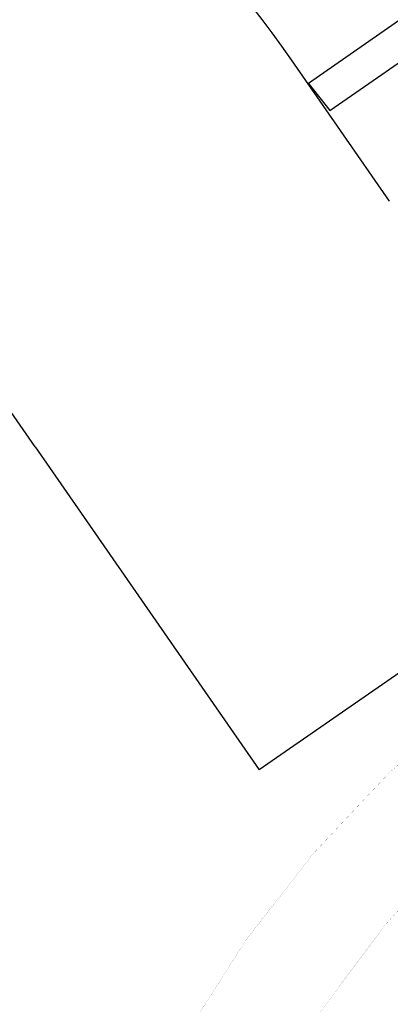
# Model space of a CAD drawing. Header units: millimetres. Extents: x 140304 to 319987, y -10756 to 142544.
# Tile 161 of 203: x 163908 to 164294, y 95544 to 96572. Entities that reach past the tile are written whole.
import ezdxf

# ---------------------------------------------------------------- set-up
doc = ezdxf.new("R2010")
doc.units = ezdxf.units.MM
doc.header["$LTSCALE"] = 10
doc.layers.get('0').update_dxf_attribs({"linetype": 'CONTINUOUS'})
doc.layers.add('4', color=3, linetype='CONTINUOUS')
doc.layers.add('furn', color=7, linetype='CONTINUOUS', true_color=0x9c9c9c)

# ---------------------------------------------------------------- blocks, each defined once
blk = doc.blocks.new('BAR STOOL')
at = {"ltscale": 0.25}
for p, q in [((153699.6, 93682.1), (153699.6, 93756.8)), ((153699.6, 93756.8), (153723.6, 93756.8)), ((153723.6, 93682.1), (153723.6, 93756.8)), ((153576.1, 93468.2), (153511.4, 93430.9)), ((153847.1, 93468.2), (153911.7, 93430.9)), ((153588.1, 93447.4), (153523.4, 93410.1)), ((153835.1, 93447.4), (153899.7, 93410.1)), ((153523.4, 93410.1), (153511.4, 93430.9)), ((153911.7, 93430.9), (153899.7, 93410.1))]:
    blk.add_line(p, q, dxfattribs=at)
blk.add_circle((153711.6, 93532.6), 150, dxfattribs=at)

msp = doc.modelspace()

# ---------------------------------------------------------------- linework, layer by layer
for points in [[(164704.2, 96850.7), (164208.9, 96505.2)], [(164231.1, 96477), (164696.8, 96800.3)], [(164208.9, 96505.2), (164231.1, 96477)]]:
    msp.add_lwpolyline(points)
at = {"layer": '4', "ltscale": 0.25, "const_width": 0.1, "flags": 128}
for points in [[(164418, 94043.2), (164369.1, 93952.7, -0.535415), (164571.3, 95988.4, -0.234244)], [(164571.3, 95988.4), (164627.1, 95904.5, 0.523945), (164418, 94043.2, 0.140673)]]:
    msp.add_lwpolyline(points, format="xyb", dxfattribs=at)
at = {"layer": 'furn', "ltscale": 0.25}
for p in [(163923.8, 96126), (164530.7, 96048.1)]:
    msp.add_line(p, (164157.5, 95789.1), dxfattribs=at)
for points in [[(164293.5, 96382.5), (164191.3, 96529.8, 0.116407), (163781.4, 96898.5), (161562.6, 98112.6, 0.125829), (160554.6, 98370.3), (160456.8, 98370.3)], [(163923.8, 96126), (163821.6, 96273.3, 0.116407), (163565.4, 96503.7), (161346.6, 97717.8, 0.125829), (160554.6, 97920.3), (160456.8, 97920.3)]]:
    msp.add_lwpolyline(points, format="xyb", dxfattribs=at)

# ---------------------------------------------------------------- block references
at = {"layer": 'furn', "ltscale": 0.25, "rotation": 331.3128204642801}
msp.add_blockref('BAR STOOL', (-15995.9, 87604.1), dxfattribs=at)

doc.saveas('drawing.dxf')
